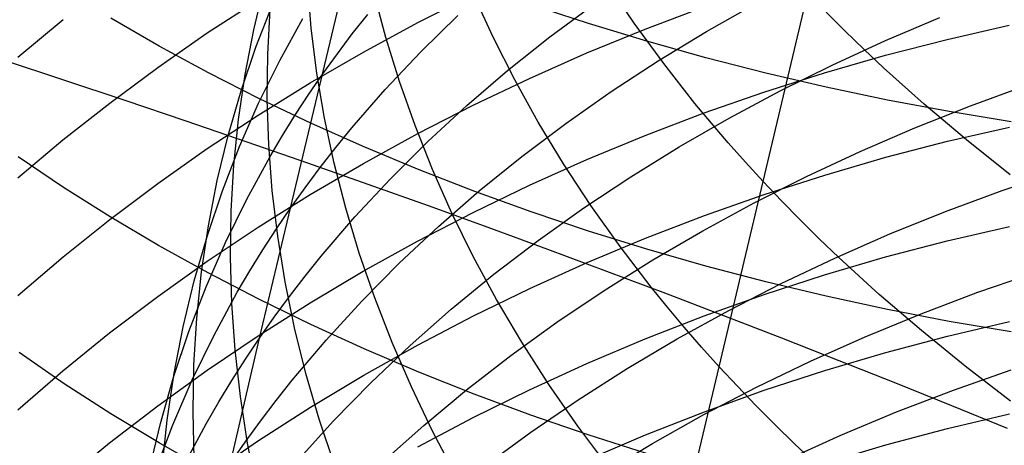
# Model space of a CAD drawing. Extents: x -383 to 1849, y -1185 to -529.
# Tile 240 of 256: x 197.38 to 204.89, y -1081.1 to -1077.85. Entities that reach past the tile are written whole.
import ezdxf

# ---------------------------------------------------------------- set-up
doc = ezdxf.new("R2010")
doc.units = 0
doc.layers.add('PREDEFINITO', color=7, linetype='CONTINUOUS')

msp = doc.modelspace()

# ---------------------------------------------------------------- linework, layer by layer
at = {"layer": 'PREDEFINITO'}
for p, q in [((199.4468, -1079.2889, 524.2807), (199.9406, -1077.2262, 521.7171)), ((202.0664, -1077.8792, 503.2785), (201.8569, -1077.5686, 503.5913)), ((199.1676, -1077.9285, 516.1622), (199.2486, -1077.5915, 516.5092)), ((199.6052, -1077.9177, 511.1337), (199.5768, -1077.5766, 511.4873)), ((198.8129, -1077.9532, 620.8037), (199.1999, -1077.7009, 620.6363)), ((200.173, -1077.9881, 508.4661), (200.0839, -1077.6517, 508.8135)), ((200.4163, -1077.8745, 618.9555), (200.8385, -1077.6611, 618.8199)), ((200.9905, -1077.9862, 505.8319), (200.8406, -1077.6603, 506.1655)), ((203.0483, -1079.0865, 502.1073), (203.3885, -1077.6512, 500.8359)), ((199.1834, -1078.0606, 518.4681), (199.312, -1077.731, 518.8049)), ((199.2739, -1078.1156, 513.4756), (199.2926, -1077.7733, 513.8275)), ((201.718, -1077.8814, 656.2644), (201.2808, -1077.7379, 656.0901)), ((201.4227, -1077.9833, 527.8328), (201.7572, -1077.7354, 528.0914)), ((202.1487, -1077.9242, 617.2353), (202.5985, -1077.7546, 617.1321)), ((202.6164, -1077.9426, 530.0974), (202.9945, -1077.7289, 530.3269)), ((203.6704, -1077.9376, 500.5605), (203.5277, -1077.7949, 500.697)), ((197.3698, -1078.1369, 622.7784), (197.7141, -1077.8506, 622.5801)), ((198.4461, -1078.0532, 653.3744), (198.0792, -1077.8412, 653.1271)), ((199.3649, -1078.1633, 520.7542), (199.5413, -1077.8442, 521.0781)), ((199.9179, -1077.9607, 523.3001), (200.0357, -1077.8117, 523.4525)), ((200.0022, -1078.0988, 619.098), (200.4163, -1077.8745, 618.9555)), ((200.4391, -1078.0971, 525.4603), (200.7225, -1077.8193, 525.745)), ((203.9807, -1078.0115, 532.2287), (204.3952, -1077.836, 532.4266)), ((199.1018, -1078.2692, 515.815), (199.1676, -1077.9285, 516.1622)), ((199.6486, -1078.2598, 510.7827), (199.6052, -1077.9177, 511.1337)), ((201.7051, -1078.1059, 617.3457), (202.1487, -1077.9242, 617.2353)), ((202.162, -1078.0162, 656.428), (201.718, -1077.8814, 656.2644)), ((202.2903, -1078.1866, 502.9733), (202.0664, -1077.8792, 503.2785)), ((202.2483, -1078.1663, 529.8619), (202.6164, -1077.9426, 530.0974)), ((203.8164, -1078.0791, 500.4264), (203.6704, -1077.9376, 500.5605)), ((204.4498, -1078.0025, 615.5714), (204.9234, -1077.895, 615.5089)), ((198.4359, -1078.2154, 620.9776), (198.8129, -1077.9532, 620.8037)), ((199.8039, -1078.1117, 523.1469), (199.9179, -1077.9607, 523.3001)), ((200.2769, -1078.324, 508.1229), (200.173, -1077.9881, 508.4661)), ((201.155, -1078.3102, 505.5042), (200.9905, -1077.9862, 505.8319)), ((201.1, -1078.2403, 527.569), (201.4227, -1077.9833, 527.8328)), ((202.612, -1078.142, 656.5809), (202.162, -1078.0162, 656.428)), ((203.5743, -1078.1979, 532.0241), (203.9807, -1078.0115, 532.2287)), ((203.9799, -1078.1232, 615.6416), (204.4498, -1078.0025, 615.5714)), ((198.8235, -1078.2578, 653.613), (198.4461, -1078.0532, 653.3744)), ((199.0701, -1078.3952, 518.13), (199.1834, -1078.0606, 518.4681)), ((199.5966, -1078.3338, 619.2472), (200.0022, -1078.0988, 619.098)), ((200.1693, -1078.3832, 525.1713), (200.4391, -1078.0971, 525.4603)), ((203.9659, -1078.2194, 500.2946), (203.8164, -1078.0791, 500.4264)), ((197.2505, -1078.1556, 439.2316), (197.7176, -1078.3096, 439.1652)), ((199.2039, -1078.4886, 520.4278), (199.3649, -1078.1633, 520.7542)), ((199.2704, -1078.46, 513.1249), (199.2739, -1078.1156, 513.4756)), ((199.6938, -1078.2646, 522.9927), (199.8039, -1078.1117, 523.1469)), ((201.2681, -1078.2992, 617.4632), (201.7051, -1078.1059, 617.3457)), ((201.8906, -1078.3998, 529.6207), (202.2483, -1078.1663, 529.8619)), ((203.0678, -1078.2588, 656.7227), (202.612, -1078.142, 656.5809)), ((203.5144, -1078.2571, 615.7195), (203.9799, -1078.1232, 615.6416)), ((198.0693, -1078.4871, 621.1579), (198.4359, -1078.2154, 620.9776)), ((200.7897, -1078.5063, 527.3002), (201.1, -1078.2403, 527.569)), ((202.5287, -1078.4905, 502.6761), (202.2903, -1078.1866, 502.9733)), ((203.1765, -1078.395, 531.8129), (203.5743, -1078.1979, 532.0241)), ((204.2747, -1078.4964, 500.0384), (203.9659, -1078.2194, 500.2946)), ((197.7176, -1078.3096, 439.1652), (198.184, -1078.4654, 439.0894)), ((199.2108, -1078.4546, 653.8426), (198.8235, -1078.2578, 653.613)), ((199.0512, -1078.6133, 515.4678), (199.1018, -1078.2692, 515.815)), ((199.5875, -1078.4193, 522.8377), (199.6938, -1078.2646, 522.9927)), ((199.7069, -1078.6026, 510.4346), (199.6486, -1078.2598, 510.7827)), ((200.3955, -1078.6592, 507.7842), (200.2769, -1078.324, 508.1229)), ((200.8383, -1078.5041, 617.5878), (201.2681, -1078.2992, 617.4632)), ((201.3342, -1078.632, 505.1827), (201.155, -1078.3102, 505.5042)), ((203.0536, -1078.4037, 615.8047), (203.5144, -1078.2571, 615.7195)), ((203.5288, -1078.3663, 656.8533), (203.0678, -1078.2588, 656.7227)), ((198.9721, -1078.7342, 517.7908), (199.0701, -1078.3952, 518.13)), ((199.2001, -1078.5792, 619.4031), (199.5966, -1078.3338, 619.2472)), ((199.9137, -1078.6773, 524.8782), (200.1693, -1078.3832, 525.1713)), ((201.5439, -1078.643, 529.3738), (201.8906, -1078.3998, 529.6207)), ((202.7878, -1078.6027, 531.5954), (203.1765, -1078.395, 531.8129)), ((203.9945, -1078.4644, 656.9724), (203.5288, -1078.3663, 656.8533)), ((204.6267, -1078.5081, 533.8726), (205.0577, -1078.3512, 534.0518)), ((198.184, -1078.4654, 439.0894), (198.6494, -1078.623, 439.0043)), ((199.6077, -1078.6435, 654.063), (199.2108, -1078.4546, 653.8426)), ((199.2819, -1078.8061, 512.7759), (199.2704, -1078.46, 513.1249)), ((199.485, -1078.5759, 522.6818), (199.5875, -1078.4193, 522.8377)), ((202.5981, -1078.5629, 615.8973), (203.0536, -1078.4037, 615.8047)), ((204.4645, -1078.553, 657.0799), (203.9945, -1078.4644, 656.9724)), ((197.7137, -1078.7682, 621.3443), (198.0693, -1078.4871, 621.1579)), ((199.0585, -1078.8197, 520.0994), (199.2039, -1078.4886, 520.4278)), ((200.4161, -1078.7202, 617.7191), (200.8383, -1078.5041, 617.5878)), ((200.4921, -1078.781, 527.0267), (200.7897, -1078.5063, 527.3002)), ((202.6532, -1078.6411, 502.5306), (202.5287, -1078.4905, 502.6761)), ((204.2029, -1078.6764, 533.6865), (204.6267, -1078.5081, 533.8726)), ((204.5961, -1078.7683, 499.792), (204.2747, -1078.4964, 500.0384)), ((198.6494, -1078.623, 439.0043), (199.1134, -1078.7823, 438.9096)), ((198.8131, -1078.8347, 619.5655), (199.2001, -1078.5792, 619.4031)), ((199.0158, -1078.9602, 515.1212), (199.0512, -1078.6133, 515.4678)), ((199.3865, -1078.7342, 522.5252), (199.485, -1078.5759, 522.6818)), ((199.7801, -1078.9456, 510.0897), (199.7069, -1078.6026, 510.4346)), ((202.1482, -1078.7345, 615.9971), (202.5981, -1078.5629, 615.8973)), ((202.4086, -1078.8207, 531.3718), (202.7878, -1078.6027, 531.5954)), ((204.9383, -1078.6317, 657.1756), (204.4645, -1078.553, 657.0799)), ((200.0135, -1078.8244, 654.274), (199.6077, -1078.6435, 654.063)), ((199.7913, -1078.8273, 524.7302), (199.9137, -1078.6773, 524.8782)), ((200.5289, -1078.9932, 507.4504), (200.3955, -1078.6592, 507.7842)), ((201.2085, -1078.8956, 529.1217), (201.5439, -1078.643, 529.3738)), ((201.5279, -1078.9513, 504.8678), (201.3342, -1078.632, 505.1827)), ((202.7813, -1078.7906, 502.3873), (202.6532, -1078.6411, 502.5306)), ((203.7868, -1078.856, 533.4935), (204.2029, -1078.6764, 533.6865)), ((204.4516, -1078.7792, 614.3306), (204.925, -1078.6709, 614.2704)), ((197.3694, -1079.0584, 621.5369), (197.7137, -1078.7682, 621.3443)), ((198.8895, -1079.0773, 517.4511), (198.9721, -1078.7342, 517.7908)), ((199.2917, -1078.8942, 522.3678), (199.3865, -1078.7342, 522.5252)), ((200.002, -1078.9473, 617.8572), (200.4161, -1078.7202, 617.7191)), ((201.7046, -1078.9182, 616.1038), (202.1482, -1078.7345, 615.9971)), ((204.9298, -1079.035, 499.5555), (204.5961, -1078.7683, 499.792)), ((198.4361, -1079.1003, 619.7342), (198.8131, -1078.8347, 619.5655)), ((198.9284, -1079.1561, 519.7692), (199.0585, -1078.8197, 520.0994)), ((199.1134, -1078.7823, 438.9096), (199.5759, -1078.9432, 438.8056)), ((199.3085, -1079.1536, 512.429), (199.2819, -1078.8061, 512.7759)), ((199.6727, -1078.9793, 524.5813), (199.7913, -1078.8273, 524.7302)), ((200.428, -1078.9971, 654.4754), (200.0135, -1078.8244, 654.274)), ((200.2078, -1079.0642, 526.7487), (200.4921, -1078.781, 527.0267)), ((202.0394, -1079.0489, 531.1424), (202.4086, -1078.8207, 531.3718)), ((202.9131, -1078.9391, 502.2461), (202.7813, -1078.7906, 502.3873)), ((203.982, -1078.901, 614.3982), (204.4516, -1078.7792, 614.3306)), ((197.7178, -1079.1305, 651.6255), (197.3732, -1078.8986, 651.3656)), ((199.1139, -1079.2192, 522.0511), (199.2917, -1078.8942, 522.3678)), ((200.8849, -1079.1575, 528.8644), (201.2085, -1078.8956, 529.1217)), ((201.2676, -1079.1137, 616.2175), (201.7046, -1078.9182, 616.1038)), ((203.3788, -1079.0466, 533.294), (203.7868, -1078.856, 533.4935)), ((203.5166, -1079.036, 614.4732), (203.982, -1078.901, 614.3982)), ((198.9956, -1079.3097, 514.7754), (199.0158, -1078.9602, 515.1212)), ((199.5579, -1079.1332, 524.4314), (199.6727, -1078.9793, 524.5813)), ((199.5759, -1078.9432, 438.8056), (200.0365, -1079.1056, 438.6921)), ((199.5964, -1079.1851, 618.0018), (200.002, -1078.9473, 617.8572)), ((199.8681, -1079.2884, 509.7485), (199.7801, -1078.9456, 510.0897)), ((200.8505, -1079.1614, 654.667), (200.428, -1078.9971, 654.4754)), ((200.6769, -1079.3256, 507.122), (200.5289, -1078.9932, 507.4504)), ((201.7361, -1079.2677, 504.56), (201.5279, -1078.9513, 504.8678)), ((203.0483, -1079.0865, 502.1073), (202.9131, -1078.9391, 502.2461)), ((199.9371, -1079.3558, 526.4665), (200.2078, -1079.0642, 526.7487)), ((201.6806, -1079.287, 530.9073), (202.0394, -1079.0489, 531.1424)), ((202.9793, -1079.2481, 533.0881), (203.3788, -1079.0466, 533.294)), ((203.0561, -1079.184, 614.5553), (203.5166, -1079.036, 614.4732)), ((204.8685, -1079.1534, 535.3212), (205.307, -1079.0049, 535.4883)), ((198.074, -1079.355, 651.8773), (197.7178, -1079.1305, 651.6255)), ((198.0695, -1079.3755, 619.909), (198.4361, -1079.1003, 619.7342)), ((198.8221, -1079.4241, 517.1111), (198.8895, -1079.0773, 517.4511)), ((199.4468, -1079.2889, 524.2807), (199.5579, -1079.1332, 524.4314)), ((200.0365, -1079.1056, 438.6921), (200.4951, -1079.2694, 438.5692)), ((200.8378, -1079.3208, 616.338), (201.2676, -1079.1137, 616.2175)), ((202.7131, -1080.497, 503.4074), (203.0483, -1079.0865, 502.1073)), ((203.1872, -1079.2328, 501.9707), (203.0483, -1079.0865, 502.1073)), ((198.8136, -1079.4975, 519.4377), (198.9284, -1079.1561, 519.7692)), ((198.9515, -1079.5504, 521.7319), (199.1139, -1079.2192, 522.0511)), ((199.1998, -1079.4336, 618.1528), (199.5964, -1079.1851, 618.0018)), ((199.35, -1079.5021, 512.0845), (199.3085, -1079.1536, 512.429)), ((200.5736, -1079.4285, 528.6023), (200.8849, -1079.1575, 528.8644)), ((201.2806, -1079.3171, 654.8486), (200.8505, -1079.1614, 654.667)), ((202.6008, -1079.3446, 614.6445), (203.0561, -1079.184, 614.5553)), ((204.4367, -1079.3137, 535.147), (204.8685, -1079.1534, 535.3212)), ((199.2117, -1080.2785, 525.5967), (199.4468, -1079.2889, 524.2807)), ((199.3397, -1079.4466, 524.1292), (199.4468, -1079.2889, 524.2807)), ((199.971, -1079.6308, 509.4114), (199.8681, -1079.2884, 509.7485)), ((200.4951, -1079.2694, 438.5692), (200.9513, -1079.4346, 438.4369)), ((201.3327, -1079.5349, 530.6668), (201.6806, -1079.287, 530.9073)), ((201.9587, -1079.5809, 504.2596), (201.7361, -1079.2677, 504.56)), ((202.5889, -1079.4603, 532.8761), (202.9793, -1079.2481, 533.0881)), ((203.3295, -1079.3778, 501.8365), (203.1872, -1079.2328, 501.9707)), ((197.7139, -1079.6602, 620.0899), (198.0695, -1079.3755, 619.909)), ((198.441, -1079.5721, 652.1207), (198.074, -1079.355, 651.8773)), ((198.9905, -1079.6613, 514.4309), (198.9956, -1079.3097, 514.7754)), ((199.6805, -1079.6554, 526.1802), (199.9371, -1079.3558, 526.4665)), ((200.4156, -1079.5394, 616.465), (200.8378, -1079.3208, 616.338)), ((200.8396, -1079.6561, 506.7993), (200.6769, -1079.3256, 507.122)), ((201.7179, -1079.464, 655.0199), (201.2806, -1079.3171, 654.8486)), ((202.1512, -1079.5178, 614.7406), (202.6008, -1079.3446, 614.6445)), ((204.012, -1079.4856, 534.966), (204.4367, -1079.3137, 535.147)), ((198.7699, -1079.7741, 516.7712), (198.8221, -1079.4241, 517.1111)), ((198.8128, -1079.6923, 618.3101), (199.1998, -1079.4336, 618.1528)), ((199.2364, -1079.6061, 523.9768), (199.3397, -1079.4466, 524.1292)), ((200.2751, -1079.7083, 528.3356), (200.5736, -1079.4285, 528.6023)), ((200.9513, -1079.4346, 438.4369), (201.4048, -1079.601, 438.2953)), ((203.4753, -1079.5217, 501.7046), (203.3295, -1079.3778, 501.8365)), ((204.4505, -1079.5371, 613.0782), (204.924, -1079.4272, 613.02)), ((198.7142, -1079.8434, 519.1051), (198.8136, -1079.4975, 519.4377)), ((199.4065, -1079.8511, 511.7429), (199.35, -1079.5021, 512.0845)), ((201.7078, -1079.7032, 614.8435), (202.1512, -1079.5178, 614.7406)), ((202.1618, -1079.602, 655.1809), (201.7179, -1079.464, 655.0199)), ((202.2079, -1079.6829, 532.6582), (202.5889, -1079.4603, 532.8761)), ((203.6244, -1079.6644, 501.575), (203.4753, -1079.5217, 501.7046)), ((203.5949, -1079.6689, 534.7784), (204.012, -1079.4856, 534.966)), ((198.8185, -1079.7815, 652.3554), (198.441, -1079.5721, 652.1207)), ((198.8045, -1079.8874, 521.4107), (198.9515, -1079.5504, 521.7319)), ((200.0015, -1079.7691, 616.5986), (200.4156, -1079.5394, 616.465)), ((200.9961, -1079.7923, 530.421), (201.3327, -1079.5349, 530.6668)), ((202.1958, -1079.8904, 503.9671), (201.9587, -1079.5809, 504.2596)), ((203.9807, -1079.6606, 613.1437), (204.4505, -1079.5371, 613.0782)), ((197.3696, -1079.9541, 620.2766), (197.7139, -1079.6602, 620.0899)), ((199.0004, -1080.0146, 514.088), (198.9905, -1079.6613, 514.4309)), ((199.137, -1079.7673, 523.8237), (199.2364, -1079.6061, 523.9768)), ((199.5577, -1079.8083, 526.0357), (199.6805, -1079.6554, 526.1802)), ((200.0886, -1079.9722, 509.0787), (199.971, -1079.6308, 509.4114)), ((201.0169, -1079.9842, 506.4827), (200.8396, -1079.6561, 506.7993)), ((201.4048, -1079.601, 438.2953), (201.8555, -1079.7686, 438.1444)), ((202.6119, -1079.7309, 655.3312), (202.1618, -1079.602, 655.1809)), ((203.1859, -1079.8633, 534.5844), (203.5949, -1079.6689, 534.7784)), ((203.5152, -1079.7974, 613.2161), (203.9807, -1079.6606, 613.1437)), ((203.9326, -1079.946, 501.323), (203.6244, -1079.6644, 501.575)), ((198.4358, -1079.9611, 618.4735), (198.8128, -1079.6923, 618.3101)), ((199.9897, -1079.9967, 528.0644), (200.2751, -1079.7083, 528.3356)), ((201.2711, -1079.9006, 614.9531), (201.7078, -1079.7032, 614.8435)), ((201.8369, -1079.9157, 532.4346), (202.2079, -1079.6829, 532.6582)), ((203.0677, -1079.8505, 655.4707), (202.6119, -1079.7309, 655.3312)), ((198.7329, -1080.1271, 516.4318), (198.7699, -1079.7741, 516.7712)), ((199.2061, -1079.9831, 652.5814), (198.8185, -1079.7815, 652.3554)), ((199.0415, -1079.9302, 523.6699), (199.137, -1079.7673, 523.8237)), ((199.4386, -1079.9631, 525.8902), (199.5577, -1079.8083, 526.0357)), ((199.596, -1080.0097, 616.7385), (200.0015, -1079.7691, 616.5986)), ((200.6713, -1080.0591, 530.1704), (200.9961, -1079.7923, 530.421)), ((201.8555, -1079.7686, 438.1444), (202.3029, -1079.9373, 437.9843)), ((203.0545, -1079.9473, 613.2956), (203.5152, -1079.7974, 613.2161)), ((204.6832, -1079.9296, 536.6077), (205.1224, -1079.778, 536.7698)), ((198.6301, -1080.1934, 518.772), (198.7142, -1079.8434, 519.1051)), ((198.6729, -1080.2298, 521.0878), (198.8045, -1079.8874, 521.4107)), ((199.4779, -1080.2003, 511.4045), (199.4065, -1079.8511, 511.7429)), ((200.8415, -1080.1097, 615.0692), (201.2711, -1079.9006, 614.9531)), ((202.3197, -1080.0437, 503.824), (202.1958, -1079.8904, 503.9671)), ((202.7854, -1080.0688, 534.3843), (203.1859, -1079.8633, 534.5844)), ((203.5287, -1079.9606, 655.5991), (203.0677, -1079.8505, 655.4707)), ((198.0692, -1080.2398, 618.6429), (198.4358, -1079.9611, 618.4735)), ((198.8621, -1080.2611, 523.3603), (199.0415, -1079.9302, 523.6699)), ((199.3232, -1080.1198, 525.7439), (199.4386, -1079.9631, 525.8902)), ((200.221, -1080.3124, 508.7509), (200.0886, -1079.9722, 509.0787)), ((201.4763, -1080.1585, 532.2055), (201.8369, -1079.9157, 532.4346)), ((202.3029, -1079.9373, 437.9843), (202.747, -1080.107, 437.815)), ((202.599, -1080.1101, 613.3818), (203.0545, -1079.9473, 613.2956)), ((203.9944, -1080.0611, 655.7163), (203.5287, -1079.9606, 655.5991)), ((204.2536, -1080.2224, 501.0806), (203.9326, -1079.946, 501.323)), ((204.2506, -1080.0932, 536.4387), (204.6832, -1079.9296, 536.6077)), ((199.0253, -1080.3691, 513.7471), (199.0004, -1080.0146, 514.088)), ((199.1995, -1080.2611, 616.8846), (199.596, -1080.0097, 616.7385)), ((199.6031, -1080.1766, 652.7984), (199.2061, -1079.9831, 652.5814)), ((199.718, -1080.2937, 527.7891), (199.9897, -1079.9967, 528.0644)), ((201.2087, -1080.3098, 506.1727), (201.0169, -1079.9842, 506.4827)), ((202.4473, -1080.1959, 503.6829), (202.3197, -1080.0437, 503.824)), ((199.2117, -1080.2785, 525.5967), (199.3232, -1080.1198, 525.7439)), ((200.3588, -1080.335, 529.9149), (200.6713, -1080.0591, 530.1704)), ((200.4195, -1080.3304, 615.1918), (200.8415, -1080.1097, 615.0692)), ((202.1492, -1080.2855, 613.4747), (202.599, -1080.1101, 613.3818)), ((202.3939, -1080.285, 534.1781), (202.7854, -1080.0688, 534.3843)), ((202.747, -1080.107, 437.815), (203.1873, -1080.2775, 437.6367)), ((203.8252, -1080.2685, 536.2631), (204.2506, -1080.0932, 536.4387)), ((204.4644, -1080.1517, 655.822), (203.9944, -1080.0611, 655.7163)), ((198.5613, -1080.5471, 518.4385), (198.6301, -1080.1934, 518.772)), ((198.711, -1080.4825, 516.0933), (198.7329, -1080.1271, 516.4318)), ((199.5641, -1080.5494, 511.0696), (199.4779, -1080.2003, 511.4045)), ((200.0092, -1080.3619, 653.0061), (199.6031, -1080.1766, 652.7984)), ((201.1266, -1080.4112, 531.9712), (201.4763, -1080.1585, 532.2055)), ((202.5784, -1080.347, 503.544), (202.4473, -1080.1959, 503.6829)), ((204.4517, -1080.2634, 611.8082), (204.9251, -1080.1528, 611.7524)), ((204.9382, -1080.2324, 655.9161), (204.4644, -1080.1517, 655.822)), ((197.7136, -1080.528, 618.8181), (198.0692, -1080.2398, 618.6429)), ((198.5565, -1080.5771, 520.7636), (198.6729, -1080.2298, 521.0878)), ((198.6981, -1080.5981, 523.0484), (198.8621, -1080.2611, 523.3603)), ((198.8125, -1080.5228, 617.0368), (199.1995, -1080.2611, 616.8846)), ((203.4074, -1080.4553, 536.081), (203.8252, -1080.2685, 536.2631)), ((203.9821, -1080.3878, 611.871), (204.4517, -1080.2634, 611.8082)), ((204.5869, -1080.4934, 500.848), (204.2536, -1080.2224, 501.0806)), ((198.9892, -1081.2333, 526.9402), (199.2117, -1080.2785, 525.5967)), ((199.104, -1080.439, 525.4487), (199.2117, -1080.2785, 525.5967)), ((199.4603, -1080.5989, 527.5098), (199.718, -1080.2937, 527.7891)), ((200.0056, -1080.5624, 615.3205), (200.4195, -1080.3304, 615.1918)), ((200.059, -1080.6199, 529.655), (200.3588, -1080.335, 529.9149)), ((200.368, -1080.6509, 508.4283), (200.221, -1080.3124, 508.7509)), ((201.4151, -1080.6322, 505.8696), (201.2087, -1080.3098, 506.1727)), ((201.7056, -1080.4733, 613.5742), (202.1492, -1080.2855, 613.4747)), ((202.0119, -1080.5117, 533.9663), (202.3939, -1080.285, 534.1781)), ((202.7131, -1080.497, 503.4074), (202.5784, -1080.347, 503.544)), ((203.1873, -1080.2775, 437.6367), (203.6237, -1080.4488, 437.4494)), ((197.7231, -1080.6269, 650.3654), (197.3786, -1080.3901, 650.1103)), ((199.0653, -1080.7247, 513.4086), (199.0253, -1080.3691, 513.7471)), ((200.4239, -1080.5388, 653.2045), (200.0092, -1080.3619, 653.0061)), ((200.7882, -1080.6734, 531.7318), (201.1266, -1080.4112, 531.9712)), ((203.5168, -1080.5256, 611.9405), (203.9821, -1080.3878, 611.871)), ((198.7043, -1080.84, 515.756), (198.711, -1080.4825, 516.0933)), ((199.0002, -1080.6014, 525.2999), (199.104, -1080.439, 525.4487)), ((201.2687, -1080.6732, 613.6801), (201.7056, -1080.4733, 613.5742)), ((202.3848, -1081.8841, 504.7346), (202.7131, -1080.497, 503.4074)), ((202.8513, -1080.6459, 503.273), (202.7131, -1080.497, 503.4074)), ((202.9976, -1080.6534, 535.8927), (203.4074, -1080.4553, 536.081)), ((203.6237, -1080.4488, 437.4494), (204.056, -1080.6209, 437.2532)), ((204.9319, -1080.7587, 500.6252), (204.5869, -1080.4934, 500.848)), ((197.3693, -1080.8256, 618.999), (197.7136, -1080.528, 618.8181)), ((198.4355, -1080.7948, 617.1949), (198.8125, -1080.5228, 617.0368)), ((198.5077, -1080.9042, 518.1052), (198.5613, -1080.5471, 518.4385)), ((199.6652, -1080.8978, 510.7388), (199.5641, -1080.5494, 511.0696)), ((199.6003, -1080.8054, 615.4555), (200.0056, -1080.5624, 615.3205)), ((200.8466, -1080.7071, 653.3932), (200.4239, -1080.5388, 653.2045)), ((201.6398, -1080.7488, 533.7488), (202.0119, -1080.5117, 533.9663)), ((203.0562, -1080.6767, 612.0168), (203.5168, -1080.5256, 611.9405)), ((204.4977, -1080.6752, 537.9112), (204.9369, -1080.5209, 538.068)), ((198.0791, -1080.8562, 650.6125), (197.7231, -1080.6269, 650.3654)), ((198.4555, -1080.929, 520.4384), (198.5565, -1080.5771, 520.7636)), ((198.5496, -1080.941, 522.7346), (198.6981, -1080.5981, 523.0484)), ((198.9002, -1080.7655, 525.1504), (199.0002, -1080.6014, 525.2999)), ((199.337, -1080.7545, 527.3687), (199.4603, -1080.5989, 527.5098)), ((199.7724, -1080.9135, 529.3907), (200.059, -1080.6199, 529.655)), ((201.6359, -1080.9513, 505.5738), (201.4151, -1080.6322, 505.8696)), ((202.9931, -1080.7935, 503.1408), (202.8513, -1080.6459, 503.273)), ((204.056, -1080.6209, 437.2532), (204.4837, -1080.7935, 437.0482)), ((199.1202, -1081.0807, 513.0728), (199.0653, -1080.7247, 513.4086)), ((200.5297, -1080.9873, 508.1114), (200.368, -1080.6509, 508.4283)), ((200.4616, -1080.9451, 531.4876), (200.7882, -1080.6734, 531.7318)), ((200.8389, -1080.8849, 613.7922), (201.2687, -1080.6732, 613.6801)), ((201.277, -1080.8666, 653.5721), (200.8466, -1080.7071, 653.3932)), ((202.5963, -1080.8626, 535.6984), (202.9976, -1080.6534, 535.8927)), ((202.6009, -1080.8407, 612.0996), (203.0562, -1080.6767, 612.0168)), ((204.0651, -1080.8415, 537.7477), (204.4977, -1080.6752, 537.9112)), ((198.069, -1081.0767, 617.3588), (198.4355, -1080.7948, 617.1949)), ((198.8042, -1080.9314, 525.0002), (198.9002, -1080.7655, 525.1504)), ((199.2173, -1080.9121, 527.2268), (199.337, -1080.7545, 527.3687)), ((201.2781, -1080.996, 533.5261), (201.6398, -1080.7488, 533.7488)), ((203.1383, -1080.9399, 503.011), (202.9931, -1080.7935, 503.1408)), ((204.4837, -1080.7935, 437.0482), (204.9069, -1080.9666, 436.8347)), ((198.4459, -1081.0778, 650.8513), (198.0791, -1080.8562, 650.6125)), ((198.7127, -1081.1992, 515.4203), (198.7043, -1080.84, 515.756)), ((199.204, -1081.0592, 615.5964), (199.6003, -1080.8054, 615.4555)), ((201.7144, -1081.0172, 653.7409), (201.277, -1080.8666, 653.5721)), ((202.1514, -1081.0175, 612.1888), (202.6009, -1080.8407, 612.0996)), ((202.2039, -1081.0827, 535.4984), (202.5963, -1080.8626, 535.6984)), ((203.6396, -1081.0197, 537.5778), (204.0651, -1080.8415, 537.7477)), ((204.4519, -1080.9671, 610.5265), (204.9253, -1080.8555, 610.4729)), ((198.3698, -1081.285, 520.1126), (198.4555, -1080.929, 520.4384)), ((198.4164, -1081.2893, 522.4191), (198.5496, -1080.941, 522.7346)), ((198.4692, -1081.2641, 517.7723), (198.5077, -1080.9042, 518.1052)), ((198.6236, -1081.2681, 524.6978), (198.8042, -1080.9314, 525.0002)), ((199.1013, -1081.0717, 527.0839), (199.2173, -1080.9121, 527.2268)), ((199.4993, -1081.2157, 529.1224), (199.7724, -1080.9135, 529.3907)), ((199.7811, -1081.2453, 510.4123), (199.6652, -1080.8978, 510.7388)), ((200.1472, -1081.2259, 531.2388), (200.4616, -1080.9451, 531.4876)), ((200.4167, -1081.1083, 613.9106), (200.8389, -1080.8849, 613.7922)), ((203.2869, -1081.085, 502.8835), (203.1383, -1080.9399, 503.011)), ((200.706, -1081.3214, 507.8005), (200.5297, -1080.9873, 508.1114)), ((200.9272, -1081.2531, 533.2982), (201.2781, -1080.996, 533.5261)), ((201.8712, -1081.2665, 505.2858), (201.6359, -1080.9513, 505.5738)), ((201.708, -1081.2068, 612.2843), (202.1514, -1081.0175, 612.1888)), ((202.1586, -1081.1586, 653.8995), (201.7144, -1081.0172, 653.7409)), ((203.2216, -1081.2096, 537.4016), (203.6396, -1081.0197, 537.5778)), ((203.9823, -1081.0927, 610.5868), (204.4519, -1080.9671, 610.5265)), ((197.7134, -1081.3684, 617.5283), (198.069, -1081.0767, 617.3588)), ((198.8233, -1081.2916, 651.0817), (198.4459, -1081.0778, 650.8513)), ((198.8173, -1081.3237, 615.7432), (199.204, -1081.0592, 615.5964)), ((198.9892, -1081.2333, 526.9402), (199.1013, -1081.0717, 527.0839)), ((199.1901, -1081.4368, 512.7403), (199.1202, -1081.0807, 513.0728)), ((201.821, -1081.3135, 535.2927), (202.2039, -1081.0827, 535.4984)), ((203.594, -1081.3713, 502.6355), (203.2869, -1081.085, 502.8835)), ((203.517, -1081.2318, 610.6536), (203.9823, -1081.0927, 610.5868))]:
    msp.add_line(p, q, dxfattribs=at)

doc.saveas('drawing.dxf')
